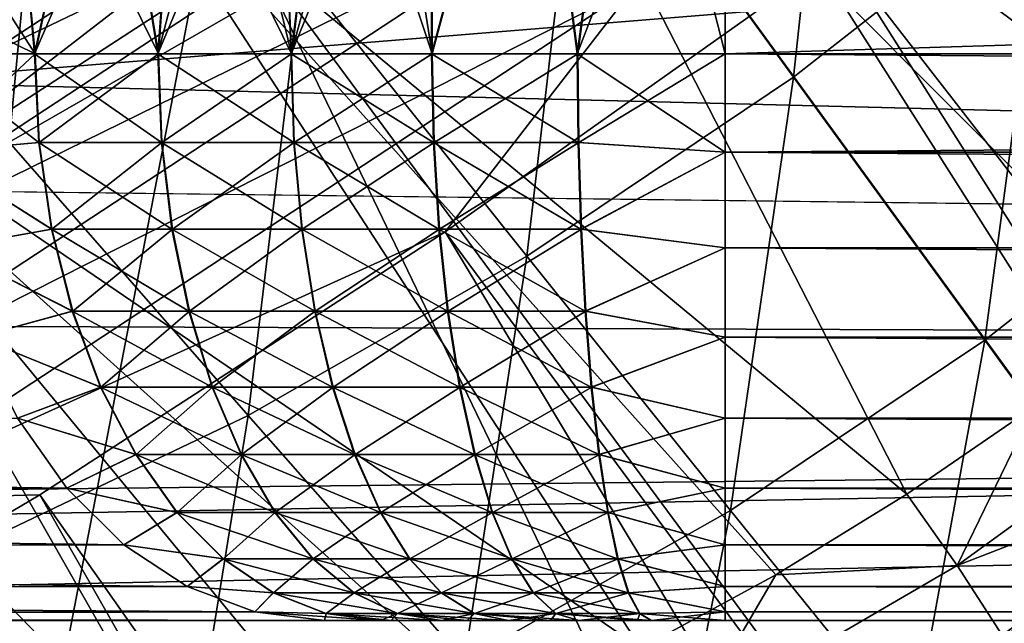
# Model space of a CAD drawing. Header units: metres. Extents: x -37.4 to 37.6, y -35 to 35.
# Tile 157 of 256: x 10.8 to 12.6, y -17.8 to -16.7. Entities that reach past the tile are written whole.
import ezdxf

# ---------------------------------------------------------------- set-up
doc = ezdxf.new("R2010")
doc.units = ezdxf.units.M
doc.layers.add('solid_506616_SW0001', color=7, linetype='CONTINUOUS')

msp = doc.modelspace()

# ---------------------------------------------------------------- linework, layer by layer
at = {"layer": 'solid_506616_SW0001'}
for points in [[(8.553903, -16.965553, -102.800003), (10.51238, -19.893211, -102.800003), (19.325901, -11.07969, -102.800003)], [(9.961311, -16.179316, -102.800003), (8.553903, -16.965553, -102.800003), (19.325901, -11.07969, -102.800003)], [(19.325901, -11.07969, -118.800003), (10.51238, -19.893211, -118.800003), (12.031205, -12.010327, -118.800003)], [(19.325901, -11.07969, -102.800003), (10.51238, -19.893211, -118.800003), (19.325901, -11.07969, -118.800003)], [(10.51238, -19.893211, -102.800003), (10.51238, -19.893211, -118.800003), (19.325901, -11.07969, -102.800003)], [(10.51238, -19.893211, -118.800003), (10.937576, -13.014157, -118.800003), (12.031205, -12.010327, -118.800003)], [(10.51238, -19.893211, -118.800003), (9.760653, -13.91864, -118.800003), (10.937576, -13.014157, -118.800003)], [(8.553782, -16.965578, -3.596469), (29.4821, -17.221636, -3.596469), (30.588604, -15.169502, -3.596469)], [(8.553782, -16.965578, -3.596469), (30.588604, -15.169502, -3.596469), (9.96154, -16.179197, -3.596469)], [(8.103583, -16.072653, -3.846846), (31.512634, -15.229818, -3.846846), (30.424456, -17.30179, -3.846846)], [(9.513146, -15.231068, 75.219627), (10.390263, -16.7493, 74.869194), (11.001422, -16.369532, 74.87413)], [(13.045765, -17.030909, 74.521782), (12.168803, -15.521377, 74.87413), (11.595398, -15.959611, 74.875786)], [(13.242858, -16.843996, 74.525284), (13.42928, -16.647953, 74.530174), (12.168803, -15.521377, 74.87413)], [(13.045765, -17.030909, 74.521782), (13.242858, -16.843996, 74.525284), (12.168803, -15.521377, 74.87413)], [(18.267248, -26.075701, 6.765283), (11.922707, -16.089487, 20.116411), (12.577419, -15.583037, 20.116411)], [(10.091246, -16.785997, 20.347891), (10.02592, -16.677334, 20.351955), (11.335377, -15.816503, 20.351955)], [(11.409234, -15.919558, 20.347891), (10.091246, -16.785997, 20.347891), (11.335377, -15.816503, 20.351955)], [(12.199092, -16.790779, 59.380222), (11.824801, -16.275591, 54.666927), (12.294148, -15.908852, 54.666889)], [(12.645244, -16.441154, 59.380173), (12.199092, -16.790779, 59.380222), (12.294148, -15.908852, 54.666889)], [(10.155128, -16.89226, 20.321066), (10.091246, -16.785997, 20.347891), (11.409234, -15.919558, 20.347891)], [(11.48146, -16.020334, 20.321066), (10.155128, -16.89226, 20.321066), (11.409234, -15.919558, 20.347891)], [(9.995262, -16.626337, 21.149786), (10.112959, -16.822115, 21.147696), (11.433784, -15.953812, 21.147696)], [(11.433784, -15.953812, 21.147696), (10.112959, -16.822115, 21.147696), (11.565127, -16.137079, 21.110979)], [(12.399137, -17.527081, 74.519691), (11.595398, -15.959611, 74.875786), (11.001422, -16.369532, 74.87413)], [(12.839419, -17.207037, 74.519707), (13.045765, -17.030909, 74.521782), (11.595398, -15.959611, 74.875786)], [(12.62343, -17.372768, 74.519012), (12.839419, -17.207037, 74.519707), (11.595398, -15.959611, 74.875786)], [(12.399137, -17.527081, 74.519691), (12.62343, -17.372768, 74.519012), (11.595398, -15.959611, 74.875786)], [(10.215476, -16.992645, 20.272356), (10.155128, -16.89226, 20.321066), (11.48146, -16.020334, 20.321066)], [(11.549691, -16.11554, 20.272356), (10.215476, -16.992645, 20.272356), (11.48146, -16.020334, 20.321066)], [(12.953735, -16.049282, 20.646507), (12.279434, -16.570885, 20.646507), (19.526844, -25.90073, 7.295379)], [(10.815389, -16.906019, 54.666767), (10.353731, -16.375547, 49.964584), (10.894744, -16.06048, 49.964687)], [(11.330995, -16.608622, 54.666889), (10.815389, -16.906019, 54.666767), (10.894744, -16.06048, 49.964687)], [(6.711617, -16.701876, -3.846846), (8.103583, -16.072653, -3.846846), (30.424456, -17.30179, -3.846846)], [(11.907725, -16.081701, -128.057297), (11.734165, -16.105715, -128.079849), (11.818413, -16.75, -128.066971)], [(11.734168, -16.105715, -144.520142), (11.907753, -16.081694, -144.542709), (11.817375, -16.75, -144.532883)], [(12.078427, -16.074125, -144.550003), (12.078427, -16.75, -144.550003), (11.817375, -16.75, -144.532883)], [(11.907753, -16.081694, -144.542709), (12.078427, -16.074125, -144.550003), (11.817375, -16.75, -144.532883)], [(11.907725, -16.081701, -128.057297), (11.818413, -16.75, -128.066971), (12.078427, -16.75, -128.050003)], [(11.907725, -16.081701, -128.057297), (12.078427, -16.75, -128.050003), (12.078427, -16.074125, -128.050003)], [(12.078427, -16.75, -144.550003), (33.625, -16.074125, -144.550003), (33.625, -16.75, -144.550003)], [(12.078427, -16.074125, -144.550003), (33.625, -16.074125, -144.550003), (12.078427, -16.75, -144.550003)], [(12.078427, -16.074125, -128.050003), (33.625, -16.75, -128.050003), (33.625, -16.074125, -128.050003)], [(12.078427, -16.75, -128.050003), (33.625, -16.75, -128.050003), (12.078427, -16.074125, -128.050003)], [(18.267248, -26.075701, 6.765283), (11.247624, -16.568449, 20.116411), (11.922707, -16.089487, 20.116411)], [(10.270321, -17.083876, 20.203356), (10.215476, -16.992645, 20.272356), (11.549691, -16.11554, 20.272356)], [(11.611699, -16.202061, 20.203356), (10.270321, -17.083876, 20.203356), (11.549691, -16.11554, 20.272356)], [(11.558956, -16.146313, -144.481354), (11.734168, -16.105715, -144.520142), (11.560536, -16.75, -144.481781)], [(11.734165, -16.105715, -128.079849), (11.559023, -16.146292, -128.118622), (11.561547, -16.75, -128.11795)], [(11.734168, -16.105715, -144.520142), (11.817375, -16.75, -144.532883), (11.560536, -16.75, -144.481781)], [(11.734165, -16.105715, -128.079849), (11.561547, -16.75, -128.11795), (11.818413, -16.75, -128.066971)], [(10.112959, -16.822115, 21.147696), (10.22913, -17.015356, 21.110979), (11.565127, -16.137079, 21.110979)], [(11.565127, -16.137079, 21.110979), (10.22913, -17.015356, 21.110979), (11.691707, -16.313698, 21.040487)], [(11.558956, -16.146313, -144.481354), (11.560536, -16.75, -144.481781), (11.312576, -16.75, -144.397552)], [(11.469922, -16.17367, -144.455185), (11.558956, -16.146313, -144.481354), (11.312576, -16.75, -144.397552)], [(11.559023, -16.146292, -128.118622), (11.470009, -16.173637, -128.144791), (11.561547, -16.75, -128.11795)], [(11.380553, -16.205519, -144.424286), (11.469922, -16.17367, -144.455185), (11.312576, -16.75, -144.397552)], [(11.470009, -16.173637, -128.144791), (11.380652, -16.205479, -128.175674), (11.561547, -16.75, -128.11795)], [(10.553325, -17.019102, 20.116411), (10.270321, -17.083876, 20.203356), (11.611699, -16.202061, 20.203356)], [(11.247624, -16.568449, 20.116411), (10.553325, -17.019102, 20.116411), (11.611699, -16.202061, 20.203356)], [(11.29058, -16.242361, -144.38829), (11.380553, -16.205519, -144.424286), (11.312576, -16.75, -144.397552)], [(11.380652, -16.205479, -128.175674), (11.290685, -16.242313, -128.21167), (11.313544, -16.75, -128.202042)], [(11.380652, -16.205479, -128.175674), (11.313544, -16.75, -128.202042), (11.561547, -16.75, -128.11795)], [(11.29058, -16.242361, -144.38829), (11.312576, -16.75, -144.397552), (11.077747, -16.75, -144.281662)], [(11.199766, -16.284714, -144.346649), (11.29058, -16.242361, -144.38829), (11.077747, -16.75, -144.281662)], [(11.290685, -16.242313, -128.21167), (11.19987, -16.284662, -128.253296), (11.313544, -16.75, -128.202042)], [(11.728732, -17.107037, 59.380173), (11.330995, -16.608622, 54.666889), (11.824801, -16.275591, 54.666927)], [(12.199092, -16.790779, 59.380222), (11.728732, -17.107037, 59.380173), (11.824801, -16.275591, 54.666927)], [(11.108754, -16.33239, -144.29921), (11.199766, -16.284714, -144.346649), (11.077747, -16.75, -144.281662)], [(11.19987, -16.284662, -128.253296), (11.10885, -16.332336, -128.300735), (11.313544, -16.75, -128.202042)], [(10.22913, -17.015356, 21.110979), (10.341087, -17.20159, 21.040487), (11.691707, -16.313698, 21.040487)], [(11.691707, -16.313698, 21.040487), (10.341087, -17.20159, 21.040487), (11.810594, -16.479584, 20.937851)], [(11.017886, -16.385429, -144.245651), (11.108754, -16.33239, -144.29921), (11.077747, -16.75, -144.281662)], [(11.10885, -16.332336, -128.300735), (11.01797, -16.385376, -128.354294), (11.078654, -16.75, -128.317825)], [(11.10885, -16.332336, -128.300735), (11.078654, -16.75, -128.317825), (11.313544, -16.75, -128.202042)], [(11.929401, -17.798777, 74.525238), (11.001422, -16.369532, 74.87413), (10.390263, -16.7493, 74.869194)], [(12.167936, -17.669004, 74.521751), (12.399137, -17.527081, 74.519691), (11.001422, -16.369532, 74.87413)], [(11.929401, -17.798777, 74.525238), (12.167936, -17.669004, 74.521751), (11.001422, -16.369532, 74.87413)], [(11.017886, -16.385429, -144.245651), (11.077747, -16.75, -144.281662), (10.860074, -16.75, -144.136063)], [(10.927415, -16.444004, -144.185593), (11.017886, -16.385429, -144.245651), (10.860074, -16.75, -144.136063)], [(11.01797, -16.385376, -128.354294), (10.927483, -16.443958, -128.414352), (11.078654, -16.75, -128.317825)], [(10.837883, -16.508118, -144.118774), (10.927415, -16.444004, -144.185593), (10.860074, -16.75, -144.136063)], [(10.927483, -16.443958, -128.414352), (10.837933, -16.508081, -128.481186), (10.860905, -16.75, -128.463287)], [(10.927483, -16.443958, -128.414352), (10.860905, -16.75, -128.463287), (11.078654, -16.75, -128.317825)], [(12.5364, -17.255032, 64.103546), (12.199092, -16.790779, 59.380222), (12.645244, -16.441154, 59.380173)], [(12.960915, -16.921391, 64.103493), (12.5364, -17.255032, 64.103546), (12.645244, -16.441154, 59.380173)], [(10.341087, -17.20159, 21.040487), (10.44624, -17.376503, 20.937851), (11.810594, -16.479584, 20.937851)], [(11.810594, -16.479584, 20.937851), (10.44624, -17.376503, 20.937851), (11.919036, -16.630896, 20.805447)], [(10.837883, -16.508118, -144.118774), (10.860074, -16.75, -144.136063), (10.664213, -16.75, -143.964218)], [(10.749941, -16.577724, -144.045029), (10.837883, -16.508118, -144.118774), (10.664213, -16.75, -143.964218)], [(10.837933, -16.508081, -128.481186), (10.749969, -16.577703, -128.554947), (10.860905, -16.75, -128.463287)], [(16.403801, -27.28644, 6.765283), (10.553325, -17.019102, 20.116411), (11.247624, -16.568449, 20.116411)], [(18.267248, -26.075701, 6.765283), (16.403801, -27.28644, 6.765283), (11.247624, -16.568449, 20.116411)], [(12.279434, -16.570885, 20.646507), (11.584153, -17.064177, 20.646507), (18.611027, -26.566429, 7.295379)], [(11.919036, -16.630896, 20.805447), (11.584153, -17.064177, 20.646507), (12.279434, -16.570885, 20.646507)], [(12.279434, -16.570885, 20.646507), (18.611027, -26.566429, 7.295379), (19.526844, -25.90073, 7.295379)], [(10.749969, -16.577703, -128.554947), (10.664218, -16.652822, -128.635788), (10.860905, -16.75, -128.463287)], [(11.236897, -17.387957, 59.380035), (10.815389, -16.906019, 54.666767), (11.330995, -16.608622, 54.666889)], [(11.728732, -17.107037, 59.380173), (11.236897, -17.387957, 59.380035), (11.330995, -16.608622, 54.666889)], [(10.44624, -17.376503, 20.937851), (10.542155, -17.536051, 20.805447), (11.919036, -16.630896, 20.805447)], [(11.919036, -16.630896, 20.805447), (10.542155, -17.536051, 20.805447), (11.584153, -17.064177, 20.646507)], [(10.860905, -16.75, -128.463287), (10.664218, -16.652822, -128.635788), (10.664213, -16.75, -128.635788)], [(5.271108, -17.210894, -3.846846), (6.711617, -16.701876, -3.846846), (30.424456, -17.30179, -3.846846)], [(10.93393, -18.183456, 74.55336), (10.390263, -16.7493, 74.869194), (9.765454, -17.097275, 74.861023)], [(11.685399, -17.915604, 74.530113), (11.929401, -17.798777, 74.525238), (10.390263, -16.7493, 74.869194)], [(11.438193, -18.018602, 74.536385), (11.685399, -17.915604, 74.530113), (10.390263, -16.7493, 74.869194)], [(10.93393, -18.183456, 74.55336), (11.438193, -18.018602, 74.536385), (10.390263, -16.7493, 74.869194)], [(10.674956, -16.923649, -128.64653), (10.860905, -16.75, -128.463287), (10.664213, -16.75, -128.635788)], [(10.867574, -16.906435, -144.126312), (10.664213, -16.75, -143.964218), (10.860074, -16.75, -144.136063)], [(10.674956, -16.923649, -143.953476), (10.664213, -16.75, -143.964218), (10.867574, -16.906435, -144.126312)], [(10.674956, -16.923649, -128.64653), (10.868399, -16.906435, -128.473068), (10.860905, -16.75, -128.463287)], [(11.083907, -16.906435, -144.270996), (10.860074, -16.75, -144.136063), (11.077747, -16.75, -144.281662)], [(10.867574, -16.906435, -144.126312), (10.860074, -16.75, -144.136063), (11.083907, -16.906435, -144.270996)], [(10.868399, -16.906435, -128.473068), (11.078654, -16.75, -128.317825), (10.860905, -16.75, -128.463287)], [(11.084808, -16.906435, -128.328476), (11.078654, -16.75, -128.317825), (10.868399, -16.906435, -128.473068)], [(11.317291, -16.906435, -144.386185), (11.077747, -16.75, -144.281662), (11.312576, -16.75, -144.397552)], [(11.083907, -16.906435, -144.270996), (11.077747, -16.75, -144.281662), (11.317291, -16.906435, -144.386185)], [(11.084808, -16.906435, -128.328476), (11.313544, -16.75, -128.202042), (11.078654, -16.75, -128.317825)], [(11.318253, -16.906435, -128.213409), (11.313544, -16.75, -128.202042), (11.084808, -16.906435, -128.328476)], [(11.563725, -16.906435, -144.469894), (11.312576, -16.75, -144.397552), (11.560536, -16.75, -144.481781)], [(11.317291, -16.906435, -144.386185), (11.312576, -16.75, -144.397552), (11.563725, -16.906435, -144.469894)], [(11.318253, -16.906435, -128.213409), (11.561547, -16.75, -128.11795), (11.313544, -16.75, -128.202042)], [(11.56473, -16.906435, -128.129837), (11.561547, -16.75, -128.11795), (11.318253, -16.906435, -128.213409)], [(11.818982, -16.906435, -144.520691), (11.560536, -16.75, -144.481781), (11.817375, -16.75, -144.532883)], [(11.563725, -16.906435, -144.469894), (11.560536, -16.75, -144.481781), (11.818982, -16.906435, -144.520691)], [(11.56473, -16.906435, -128.129837), (11.818413, -16.75, -128.066971), (11.561547, -16.75, -128.11795)], [(11.820014, -16.906435, -128.079178), (11.818413, -16.75, -128.066971), (11.56473, -16.906435, -128.129837)], [(12.078427, -16.923649, -144.534805), (11.817375, -16.75, -144.532883), (12.078427, -16.75, -144.550003)], [(11.818982, -16.906435, -144.520691), (11.817375, -16.75, -144.532883), (12.078427, -16.923649, -144.534805)], [(11.820014, -16.906435, -128.079178), (12.078427, -16.75, -128.050003), (11.818413, -16.75, -128.066971)], [(11.820014, -16.906435, -128.079178), (12.078427, -16.923649, -128.065186), (12.078427, -16.75, -128.050003)], [(33.625, -16.922445, -144.535019), (12.078427, -16.75, -144.550003), (33.625, -16.75, -144.550003)], [(12.078427, -16.923649, -128.065186), (33.625, -16.75, -128.050003), (12.078427, -16.75, -128.050003)], [(12.078427, -16.923649, -128.065186), (33.625, -16.922445, -128.064987), (33.625, -16.75, -128.050003)], [(33.625, -16.922445, -144.535019), (12.078427, -16.923649, -144.534805), (12.078427, -16.75, -144.550003)], [(12.087931, -17.555651, 64.103493), (11.728732, -17.107037, 59.380173), (12.199092, -16.790779, 59.380222)], [(12.5364, -17.255032, 64.103546), (12.087931, -17.555651, 64.103493), (12.199092, -16.790779, 59.380222)], [(10.674956, -16.923649, -143.953476), (10.867574, -16.906435, -144.126312), (10.889889, -17.059017, -144.09726)], [(10.674956, -16.923649, -128.64653), (10.890699, -17.059017, -128.502121), (10.868399, -16.906435, -128.473068)], [(11.236897, -17.387957, 59.380035), (10.726317, -17.631575, 59.379803), (10.815389, -16.906019, 54.666767)], [(10.867574, -16.906435, -144.126312), (11.083907, -16.906435, -144.270996), (11.102236, -17.059017, -144.239288)], [(10.889889, -17.059017, -144.09726), (10.867574, -16.906435, -144.126312), (11.102236, -17.059017, -144.239288)], [(11.084808, -16.906435, -128.328476), (10.868399, -16.906435, -128.473068), (10.890699, -17.059017, -128.502121)], [(11.10312, -17.059017, -128.360214), (11.084808, -16.906435, -128.328476), (10.890699, -17.059017, -128.502121)], [(11.083907, -16.906435, -144.270996), (11.317291, -16.906435, -144.386185), (11.331318, -17.059017, -144.352341)], [(11.102236, -17.059017, -144.239288), (11.083907, -16.906435, -144.270996), (11.331318, -17.059017, -144.352341)], [(11.318253, -16.906435, -128.213409), (11.084808, -16.906435, -128.328476), (11.10312, -17.059017, -128.360214)], [(11.332262, -17.059017, -128.247269), (11.318253, -16.906435, -128.213409), (11.10312, -17.059017, -128.360214)], [(11.317291, -16.906435, -144.386185), (11.563725, -16.906435, -144.469894), (11.57321, -17.059017, -144.434509)], [(11.331318, -17.059017, -144.352341), (11.317291, -16.906435, -144.386185), (11.57321, -17.059017, -144.434509)], [(11.56473, -16.906435, -128.129837), (11.318253, -16.906435, -128.213409), (11.332262, -17.059017, -128.247269)], [(11.574197, -17.059017, -128.165222), (11.56473, -16.906435, -128.129837), (11.332262, -17.059017, -128.247269)], [(11.563725, -16.906435, -144.469894), (11.818982, -16.906435, -144.520691), (11.823763, -17.059017, -144.48436)], [(11.57321, -17.059017, -144.434509), (11.563725, -16.906435, -144.469894), (11.823763, -17.059017, -144.48436)], [(11.820014, -16.906435, -128.079178), (11.56473, -16.906435, -128.129837), (11.574197, -17.059017, -128.165222)], [(11.824776, -17.059017, -128.115509), (11.820014, -16.906435, -128.079178), (11.574197, -17.059017, -128.165222)], [(11.823763, -17.059017, -144.48436), (11.818982, -16.906435, -144.520691), (12.078427, -16.923649, -144.534805)], [(11.824776, -17.059017, -128.115509), (12.078427, -16.923649, -128.065186), (11.820014, -16.906435, -128.079178)], [(10.706858, -17.09202, -143.92157), (10.674956, -16.923649, -143.953476), (10.889889, -17.059017, -144.09726)], [(10.674956, -16.923649, -128.64653), (10.706858, -17.09202, -128.678436), (10.890699, -17.059017, -128.502121)], [(11.823763, -17.059017, -144.48436), (12.078427, -16.923649, -144.534805), (12.078427, -17.09202, -144.489685)], [(11.824776, -17.059017, -128.115509), (12.078427, -17.09202, -128.110306), (12.078427, -16.923649, -128.065186)], [(33.625, -16.922445, -144.535019), (33.625, -17.091036, -144.490051), (12.078427, -16.923649, -144.534805)], [(12.078427, -16.923649, -128.065186), (33.625, -17.091036, -128.109955), (33.625, -16.922445, -128.064987)], [(33.625, -17.091036, -144.490051), (12.078427, -17.09202, -144.489685), (12.078427, -16.923649, -144.534805)], [(12.078427, -16.923649, -128.065186), (12.078427, -17.09202, -128.110306), (33.625, -17.091036, -128.109955)], [(12.960915, -16.921391, 64.103493), (12.836042, -17.667446, 68.835899), (12.5364, -17.255032, 64.103546)], [(7.084486, -17.629759, -3.596469), (29.4821, -17.221636, -3.596469), (8.553782, -16.965578, -3.596469)], [(16.403801, -27.28644, 6.765283), (9.840996, -17.44068, 20.116411), (10.553325, -17.019102, 20.116411)], [(10.542155, -17.536051, 20.805447), (10.869081, -17.528315, 20.646507), (11.584153, -17.064177, 20.646507)], [(10.706858, -17.09202, -143.92157), (10.889889, -17.059017, -144.09726), (10.92647, -17.203991, -144.049637)], [(10.706858, -17.09202, -128.678436), (10.927256, -17.203991, -128.549759), (10.890699, -17.059017, -128.502121)], [(11.584153, -17.064177, 20.646507), (10.869081, -17.528315, 20.646507), (17.672535, -27.199762, 7.295379)], [(10.889889, -17.059017, -144.09726), (11.102236, -17.059017, -144.239288), (11.132281, -17.203991, -144.187286)], [(10.92647, -17.203991, -144.049637), (10.889889, -17.059017, -144.09726), (11.132281, -17.203991, -144.187286)], [(11.10312, -17.059017, -128.360214), (10.890699, -17.059017, -128.502121), (10.927256, -17.203991, -128.549759)], [(11.133139, -17.203991, -128.412216), (11.10312, -17.059017, -128.360214), (10.927256, -17.203991, -128.549759)], [(11.102236, -17.059017, -144.239288), (11.331318, -17.059017, -144.352341), (11.354313, -17.203991, -144.296875)], [(11.132281, -17.203991, -144.187286), (11.102236, -17.059017, -144.239288), (11.354313, -17.203991, -144.296875)], [(11.332262, -17.059017, -128.247269), (11.10312, -17.059017, -128.360214), (11.133139, -17.203991, -128.412216)], [(11.355227, -17.203991, -128.30275), (11.332262, -17.059017, -128.247269), (11.133139, -17.203991, -128.412216)], [(11.331318, -17.059017, -144.352341), (11.57321, -17.059017, -144.434509), (11.588759, -17.203991, -144.376511)], [(11.354313, -17.203991, -144.296875), (11.331318, -17.059017, -144.352341), (11.588759, -17.203991, -144.376511)], [(11.574197, -17.059017, -128.165222), (11.332262, -17.059017, -128.247269), (11.355227, -17.203991, -128.30275)], [(11.589716, -17.203991, -128.223236), (11.574197, -17.059017, -128.165222), (11.355227, -17.203991, -128.30275)], [(11.57321, -17.059017, -144.434509), (11.823763, -17.059017, -144.48436), (11.831601, -17.203991, -144.424835)], [(11.588759, -17.203991, -144.376511), (11.57321, -17.059017, -144.434509), (11.831601, -17.203991, -144.424835)], [(11.824776, -17.059017, -128.115509), (11.574197, -17.059017, -128.165222), (11.589716, -17.203991, -128.223236)], [(11.584153, -17.064177, 20.646507), (17.672535, -27.199762, 7.295379), (18.611027, -26.566429, 7.295379)], [(11.832582, -17.203991, -128.175049), (11.824776, -17.059017, -128.115509), (11.589716, -17.203991, -128.223236)], [(11.831601, -17.203991, -144.424835), (11.823763, -17.059017, -144.48436), (12.078427, -17.09202, -144.489685)], [(11.832582, -17.203991, -128.175049), (12.078427, -17.09202, -128.110306), (11.824776, -17.059017, -128.115509)], [(10.758948, -17.25, -143.869476), (10.706858, -17.09202, -143.92157), (10.92647, -17.203991, -144.049637)], [(10.706858, -17.09202, -128.678436), (10.758948, -17.25, -128.730515), (10.927256, -17.203991, -128.549759)], [(11.831601, -17.203991, -144.424835), (12.078427, -17.09202, -144.489685), (12.078427, -17.25, -144.416031)], [(11.832582, -17.203991, -128.175049), (12.078427, -17.25, -128.183975), (12.078427, -17.09202, -128.110306)], [(33.625, -17.091036, -144.490051), (33.625, -17.249245, -144.416458), (12.078427, -17.09202, -144.489685)], [(12.078427, -17.09202, -128.110306), (33.625, -17.249245, -128.183533), (33.625, -17.091036, -128.109955)], [(33.625, -17.249245, -144.416458), (12.078427, -17.25, -144.416031), (12.078427, -17.09202, -144.489685)], [(12.078427, -17.09202, -128.110306), (12.078427, -17.25, -128.183975), (33.625, -17.249245, -128.183533)], [(10.431968, -18.291342, 74.575951), (10.93393, -18.183456, 74.55336), (9.765454, -17.097275, 74.861023)], [(11.618245, -17.821272, 64.103333), (11.236897, -17.387957, 59.380035), (11.728732, -17.107037, 59.380173)], [(12.087931, -17.555651, 64.103493), (11.618245, -17.821272, 64.103333), (11.728732, -17.107037, 59.380173)], [(3.792143, -17.596012, -3.846846), (5.271108, -17.210894, -3.846846), (30.424456, -17.30179, -3.846846)], [(10.758948, -17.25, -143.869476), (10.92647, -17.203991, -144.049637), (10.976416, -17.337786, -143.984619)], [(10.758948, -17.25, -128.730515), (10.977167, -17.337786, -128.614807), (10.927256, -17.203991, -128.549759)], [(10.92647, -17.203991, -144.049637), (11.132281, -17.203991, -144.187286), (11.173304, -17.337786, -144.116302)], [(10.976416, -17.337786, -143.984619), (10.92647, -17.203991, -144.049637), (11.173304, -17.337786, -144.116302)], [(11.133139, -17.203991, -128.412216), (10.927256, -17.203991, -128.549759), (10.977167, -17.337786, -128.614807)], [(11.174124, -17.337786, -128.483231), (11.133139, -17.203991, -128.412216), (10.977167, -17.337786, -128.614807)], [(11.132281, -17.203991, -144.187286), (11.354313, -17.203991, -144.296875), (11.385709, -17.337786, -144.22113)], [(11.173304, -17.337786, -144.116302), (11.132281, -17.203991, -144.187286), (11.385709, -17.337786, -144.22113)], [(11.355227, -17.203991, -128.30275), (11.133139, -17.203991, -128.412216), (11.174124, -17.337786, -128.483231)], [(11.386584, -17.337786, -128.37851), (11.355227, -17.203991, -128.30275), (11.174124, -17.337786, -128.483231)], [(11.354313, -17.203991, -144.296875), (11.588759, -17.203991, -144.376511), (11.60999, -17.337786, -144.297318)], [(11.385709, -17.337786, -144.22113), (11.354313, -17.203991, -144.296875), (11.60999, -17.337786, -144.297318)], [(11.589716, -17.203991, -128.223236), (11.355227, -17.203991, -128.30275), (11.386584, -17.337786, -128.37851)], [(11.610906, -17.337786, -128.302444), (11.589716, -17.203991, -128.223236), (11.386584, -17.337786, -128.37851)], [(11.588759, -17.203991, -144.376511), (11.831601, -17.203991, -144.424835), (11.842303, -17.337786, -144.343536)], [(11.60999, -17.337786, -144.297318), (11.588759, -17.203991, -144.376511), (11.842303, -17.337786, -144.343536)], [(11.832582, -17.203991, -128.175049), (11.589716, -17.203991, -128.223236), (11.610906, -17.337786, -128.302444)], [(11.843242, -17.337786, -128.256332), (11.832582, -17.203991, -128.175049), (11.610906, -17.337786, -128.302444)], [(11.842303, -17.337786, -144.343536), (11.831601, -17.203991, -144.424835), (12.078427, -17.25, -144.416031)], [(11.843242, -17.337786, -128.256332), (12.078427, -17.25, -128.183975), (11.832582, -17.203991, -128.175049)], [(0.806215, -18.982838, -3.596469), (28.237759, -19.193941, -3.596469), (29.4821, -17.221636, -3.596469)], [(0.806215, -18.982838, -3.596469), (29.4821, -17.221636, -3.596469), (2.412988, -18.846128, -3.596469)], [(2.412988, -18.846128, -3.596469), (29.4821, -17.221636, -3.596469), (4.002818, -18.573568, -3.596469)], [(4.002818, -18.573568, -3.596469), (29.4821, -17.221636, -3.596469), (5.563947, -18.167055, -3.596469)], [(5.563947, -18.167055, -3.596469), (29.4821, -17.221636, -3.596469), (7.084486, -17.629759, -3.596469)], [(33.625, -17.249245, -144.416458), (33.625, -17.392252, -144.316498), (12.078427, -17.25, -144.416031)], [(12.078427, -17.25, -128.183975), (33.625, -17.392252, -128.283508), (33.625, -17.249245, -128.183533)], [(10.829645, -17.392788, -143.798782), (10.758948, -17.25, -143.869476), (10.976416, -17.337786, -143.984619)], [(10.758948, -17.25, -128.730515), (10.829645, -17.392788, -128.801224), (10.977167, -17.337786, -128.614807)], [(11.842303, -17.337786, -144.343536), (12.078427, -17.25, -144.416031), (12.078427, -17.392788, -144.31604)], [(11.843242, -17.337786, -128.256332), (12.078427, -17.392788, -128.283951), (12.078427, -17.25, -128.183975)], [(33.625, -17.392252, -144.316498), (12.078427, -17.392788, -144.31604), (12.078427, -17.25, -144.416031)], [(12.078427, -17.25, -128.183975), (12.078427, -17.392788, -128.283951), (33.625, -17.392252, -128.283508)], [(12.5364, -17.255032, 64.103546), (12.408734, -17.952984, 68.835838), (12.087931, -17.555651, 64.103493)], [(12.5364, -17.255032, 64.103546), (12.836042, -17.667446, 68.835899), (12.408734, -17.952984, 68.835838)], [(2.285989, -17.854227, -3.846846), (30.424456, -17.30179, -3.846846), (29.200788, -19.295233, -3.846846)], [(2.285989, -17.854227, -3.846846), (3.792143, -17.596012, -3.846846), (30.424456, -17.30179, -3.846846)], [(12.928865, -17.332827, 74.474983), (12.62343, -17.372768, 74.519012), (12.488038, -17.653032, 74.474991)], [(12.928865, -17.332827, 74.474983), (12.488038, -17.653032, 74.474991), (13.020946, -17.44619, 74.405602)], [(10.829645, -17.392788, -143.798782), (10.976416, -17.337786, -143.984619), (11.038497, -17.457108, -143.903793)], [(10.829645, -17.392788, -128.801224), (11.039207, -17.457108, -128.695663), (10.977167, -17.337786, -128.614807)], [(10.976416, -17.337786, -143.984619), (11.173304, -17.337786, -144.116302), (11.224294, -17.457108, -144.028061)], [(11.038497, -17.457108, -143.903793), (10.976416, -17.337786, -143.984619), (11.224294, -17.457108, -144.028061)], [(11.174124, -17.337786, -128.483231), (10.977167, -17.337786, -128.614807), (11.039207, -17.457108, -128.695663)], [(11.225067, -17.457108, -128.571487), (11.174124, -17.337786, -128.483231), (11.039207, -17.457108, -128.695663)], [(11.173304, -17.337786, -144.116302), (11.385709, -17.337786, -144.22113), (11.424733, -17.457108, -144.126984)], [(11.224294, -17.457108, -144.028061), (11.173304, -17.337786, -144.116302), (11.424733, -17.457108, -144.126984)], [(11.386584, -17.337786, -128.37851), (11.174124, -17.337786, -128.483231), (11.225067, -17.457108, -128.571487)], [(11.425558, -17.457108, -128.472672), (11.386584, -17.337786, -128.37851), (11.225067, -17.457108, -128.571487)], [(11.385709, -17.337786, -144.22113), (11.60999, -17.337786, -144.297318), (11.636379, -17.457108, -144.198883)], [(11.424733, -17.457108, -144.126984), (11.385709, -17.337786, -144.22113), (11.636379, -17.457108, -144.198883)], [(11.610906, -17.337786, -128.302444), (11.386584, -17.337786, -128.37851), (11.425558, -17.457108, -128.472672)], [(11.637243, -17.457108, -128.400894), (11.610906, -17.337786, -128.302444), (11.425558, -17.457108, -128.472672)], [(11.60999, -17.337786, -144.297318), (11.842303, -17.337786, -144.343536), (11.855605, -17.457108, -144.242508)], [(11.636379, -17.457108, -144.198883), (11.60999, -17.337786, -144.297318), (11.855605, -17.457108, -144.242508)], [(11.843242, -17.337786, -128.256332), (11.610906, -17.337786, -128.302444), (11.637243, -17.457108, -128.400894)], [(11.856491, -17.457108, -128.357376), (11.843242, -17.337786, -128.256332), (11.637243, -17.457108, -128.400894)], [(11.855605, -17.457108, -144.242508), (11.842303, -17.337786, -144.343536), (12.078427, -17.392788, -144.31604)], [(11.856491, -17.457108, -128.357376), (12.078427, -17.392788, -128.283951), (11.843242, -17.337786, -128.256332)], [(11.130077, -18.049931, 64.103073), (10.726317, -17.631575, 59.379803), (11.236897, -17.387957, 59.380035)], [(11.618245, -17.821272, 64.103333), (11.130077, -18.049931, 64.103073), (11.236897, -17.387957, 59.380035)], [(12.488038, -17.653032, 74.474991), (12.62343, -17.372768, 74.519012), (12.399137, -17.527081, 74.519691)], [(5.847786, -17.461697, -133.872955), (10.9168, -17.516045, -128.888367), (10.829645, -17.392788, -128.801224)], [(5.980546, -17.450481, -138.87561), (10.829645, -17.392788, -143.798782), (10.9168, -17.516045, -143.711624)], [(10.9168, -17.516045, -143.711624), (10.829645, -17.392788, -143.798782), (11.038497, -17.457108, -143.903793)], [(10.829645, -17.392788, -128.801224), (10.9168, -17.516045, -128.888367), (11.039207, -17.457108, -128.695663)], [(11.855605, -17.457108, -144.242508), (12.078427, -17.392788, -144.31604), (12.078427, -17.516045, -144.192795)], [(11.856491, -17.457108, -128.357376), (12.078427, -17.516045, -128.407211), (12.078427, -17.392788, -128.283951)], [(33.625, -17.392252, -144.316498), (33.625, -17.515707, -144.193192), (12.078427, -17.392788, -144.31604)], [(12.078427, -17.392788, -128.283951), (33.625, -17.515707, -128.406815), (33.625, -17.392252, -128.283508)], [(33.625, -17.515707, -144.193192), (12.078427, -17.516045, -144.192795), (12.078427, -17.392788, -144.31604)], [(12.078427, -17.392788, -128.283951), (12.078427, -17.516045, -128.407211), (33.625, -17.515707, -128.406815)], [(14.460437, -28.364244, 6.765283), (9.111854, -17.83246, 20.116411), (9.840996, -17.44068, 20.116411)], [(16.403801, -27.28644, 6.765283), (14.460437, -28.364244, 6.765283), (9.840996, -17.44068, 20.116411)], [(5.851322, -17.46137, -138.731049), (5.980546, -17.450481, -138.87561), (10.9168, -17.516045, -143.711624)], [(10.9168, -17.516045, -143.711624), (11.038497, -17.457108, -143.903793), (11.111185, -17.559017, -143.809174)], [(10.9168, -17.516045, -128.888367), (11.111845, -17.559017, -128.790329), (11.039207, -17.457108, -128.695663)], [(11.038497, -17.457108, -143.903793), (11.224294, -17.457108, -144.028061), (11.283995, -17.559017, -143.924744)], [(11.111185, -17.559017, -143.809174), (11.038497, -17.457108, -143.903793), (11.283995, -17.559017, -143.924744)], [(11.225067, -17.457108, -128.571487), (11.039207, -17.457108, -128.695663), (11.111845, -17.559017, -128.790329)], [(11.284715, -17.559017, -128.674835), (11.225067, -17.457108, -128.571487), (11.111845, -17.559017, -128.790329)], [(11.224294, -17.457108, -144.028061), (11.424733, -17.457108, -144.126984), (11.470424, -17.559017, -144.016769)], [(11.283995, -17.559017, -143.924744), (11.224294, -17.457108, -144.028061), (11.470424, -17.559017, -144.016769)], [(11.425558, -17.457108, -128.472672), (11.225067, -17.457108, -128.571487), (11.284715, -17.559017, -128.674835)], [(11.471192, -17.559017, -128.582916), (11.425558, -17.457108, -128.472672), (11.284715, -17.559017, -128.674835)], [(11.424733, -17.457108, -144.126984), (11.636379, -17.457108, -144.198883), (11.667277, -17.559017, -144.083633)], [(11.470424, -17.559017, -144.016769), (11.424733, -17.457108, -144.126984), (11.667277, -17.559017, -144.083633)], [(11.637243, -17.457108, -128.400894), (11.425558, -17.457108, -128.472672), (11.471192, -17.559017, -128.582916)], [(11.66808, -17.559017, -128.516159), (11.637243, -17.457108, -128.400894), (11.471192, -17.559017, -128.582916)], [(11.636379, -17.457108, -144.198883), (11.855605, -17.457108, -144.242508), (11.87118, -17.559017, -144.124207)], [(11.667277, -17.559017, -144.083633), (11.636379, -17.457108, -144.198883), (11.87118, -17.559017, -144.124207)], [(11.856491, -17.457108, -128.357376), (11.637243, -17.457108, -128.400894), (11.66808, -17.559017, -128.516159)], [(11.872004, -17.559017, -128.475693), (11.856491, -17.457108, -128.357376), (11.66808, -17.559017, -128.516159)], [(11.87118, -17.559017, -144.124207), (11.855605, -17.457108, -144.242508), (12.078427, -17.516045, -144.192795)], [(11.872004, -17.559017, -128.475693), (12.078427, -17.516045, -128.407211), (11.856491, -17.457108, -128.357376)], [(12.488038, -17.653032, 74.474991), (12.567365, -17.775658, 74.405609), (13.020946, -17.44619, 74.405602)], [(13.020946, -17.44619, 74.405602), (12.567365, -17.775658, 74.405609), (13.104884, -17.549305, 74.313599)], [(5.851322, -17.46137, -138.731049), (10.9168, -17.516045, -143.711624), (4.68363, -17.5354, -137.444794)], [(5.847786, -17.461697, -133.872955), (4.68363, -17.5354, -135.155197), (10.9168, -17.516045, -128.888367)], [(4.68363, -17.5354, -137.444794), (10.9168, -17.516045, -143.711624), (11.017767, -17.616026, -143.610657)], [(10.9168, -17.516045, -128.888367), (4.68363, -17.5354, -135.155197), (11.017767, -17.616026, -128.989334)], [(11.017767, -17.616026, -143.610657), (10.9168, -17.516045, -143.711624), (11.111185, -17.559017, -143.809174)], [(10.9168, -17.516045, -128.888367), (11.017767, -17.616026, -128.989334), (11.111845, -17.559017, -128.790329)], [(11.87118, -17.559017, -144.124207), (12.078427, -17.516045, -144.192795), (12.078427, -17.616026, -144.050003)], [(11.872004, -17.559017, -128.475693), (12.078427, -17.616026, -128.550003), (12.078427, -17.516045, -128.407211)], [(33.625, -17.515707, -144.193192), (33.625, -17.61585, -144.050308), (12.078427, -17.516045, -144.192795)], [(12.078427, -17.516045, -128.407211), (33.625, -17.61585, -128.549698), (33.625, -17.515707, -128.406815)], [(33.625, -17.61585, -144.050308), (12.078427, -17.616026, -144.050003), (12.078427, -17.516045, -144.192795)], [(12.078427, -17.516045, -128.407211), (12.078427, -17.616026, -128.550003), (33.625, -17.61585, -128.549698)], [(12.488038, -17.653032, 74.474991), (12.399137, -17.527081, 74.519691), (12.167936, -17.669004, 74.521751)], [(4.781743, -17.62714, -137.34668), (4.68363, -17.5354, -137.444794), (11.017767, -17.616026, -143.610657)], [(11.017767, -17.616026, -128.989334), (4.68363, -17.5354, -135.155197), (4.781743, -17.62714, -135.253311)], [(10.869081, -17.528315, 20.646507), (10.135439, -17.962505, 20.646507), (16.712511, -27.799955, 7.295379)], [(10.542155, -17.536051, 20.805447), (10.135439, -17.962505, 20.646507), (10.869081, -17.528315, 20.646507)], [(10.869081, -17.528315, 20.646507), (16.712511, -27.799955, 7.295379), (17.672535, -27.199762, 7.295379)], [(11.017767, -17.616026, -143.610657), (11.111185, -17.559017, -143.809174), (11.19269, -17.641006, -143.703064)], [(11.017767, -17.616026, -128.989334), (11.193294, -17.641006, -128.896469), (11.111845, -17.559017, -128.790329)], [(11.111185, -17.559017, -143.809174), (11.283995, -17.559017, -143.924744), (11.350938, -17.641006, -143.808914)], [(11.19269, -17.641006, -143.703064), (11.111185, -17.559017, -143.809174), (11.350938, -17.641006, -143.808914)], [(11.284715, -17.559017, -128.674835), (11.111845, -17.559017, -128.790329), (11.193294, -17.641006, -128.896469)], [(11.351597, -17.641006, -128.79071), (11.284715, -17.559017, -128.674835), (11.193294, -17.641006, -128.896469)], [(11.283995, -17.559017, -143.924744), (11.470424, -17.559017, -144.016769), (11.521657, -17.641006, -143.893173)], [(11.350938, -17.641006, -143.808914), (11.283995, -17.559017, -143.924744), (11.521657, -17.641006, -143.893173)], [(11.471192, -17.559017, -128.582916), (11.284715, -17.559017, -128.674835), (11.351597, -17.641006, -128.79071)], [(11.522361, -17.641006, -128.706543), (11.471192, -17.559017, -128.582916), (11.351597, -17.641006, -128.79071)], [(11.470424, -17.559017, -144.016769), (11.667277, -17.559017, -144.083633), (11.701922, -17.641006, -143.954391)], [(11.521657, -17.641006, -143.893173), (11.470424, -17.559017, -144.016769), (11.701922, -17.641006, -143.954391)], [(11.66808, -17.559017, -128.516159), (11.471192, -17.559017, -128.582916), (11.522361, -17.641006, -128.706543)], [(11.702659, -17.641006, -128.645401), (11.66808, -17.559017, -128.516159), (11.522361, -17.641006, -128.706543)], [(12.087931, -17.555651, 64.103493), (11.960367, -18.203997, 68.835663), (11.618245, -17.821272, 64.103333)], [(11.667277, -17.559017, -144.083633), (11.87118, -17.559017, -144.124207), (11.888643, -17.641006, -143.991547)], [(11.701922, -17.641006, -143.954391), (11.667277, -17.559017, -144.083633), (11.888643, -17.641006, -143.991547)], [(11.872004, -17.559017, -128.475693), (11.66808, -17.559017, -128.516159), (11.702659, -17.641006, -128.645401)], [(11.889399, -17.641006, -128.608353), (11.872004, -17.559017, -128.475693), (11.702659, -17.641006, -128.645401)], [(11.888643, -17.641006, -143.991547), (11.87118, -17.559017, -144.124207), (12.078427, -17.616026, -144.050003)], [(11.889399, -17.641006, -128.608353), (12.078427, -17.616026, -128.550003), (11.872004, -17.559017, -128.475693)], [(12.087931, -17.555651, 64.103493), (12.408734, -17.952984, 68.835838), (11.960367, -18.203997, 68.835663)], [(12.567365, -17.775658, 74.405609), (12.639453, -17.887379, 74.313606), (13.104884, -17.549305, 74.313599)], [(4.781743, -17.62714, -137.34668), (11.017767, -17.616026, -143.610657), (11.129476, -17.689693, -143.498947)], [(11.017767, -17.616026, -128.989334), (4.781743, -17.62714, -135.253311), (11.129476, -17.689693, -129.101044)], [(4.889585, -17.694775, -137.238846), (4.781743, -17.62714, -137.34668), (11.129476, -17.689693, -143.498947)], [(11.129476, -17.689693, -129.101044), (4.781743, -17.62714, -135.253311), (4.889585, -17.694775, -135.36116)], [(11.130077, -18.049931, 64.103073), (10.626233, -18.239611, 64.102707), (10.726317, -17.631575, 59.379803)], [(11.129476, -17.689693, -143.498947), (11.017767, -17.616026, -143.610657), (11.19269, -17.641006, -143.703064)], [(11.017767, -17.616026, -128.989334), (11.129476, -17.689693, -129.101044), (11.193294, -17.641006, -128.896469)], [(11.888643, -17.641006, -143.991547), (12.078427, -17.616026, -144.050003), (12.078427, -17.689693, -143.892014)], [(11.889399, -17.641006, -128.608353), (12.078427, -17.689693, -128.707977), (12.078427, -17.616026, -128.550003)], [(33.625, -17.61585, -144.050308), (33.625, -17.689632, -143.892181), (12.078427, -17.616026, -144.050003)], [(12.078427, -17.616026, -128.550003), (33.625, -17.689632, -128.707809), (33.625, -17.61585, -128.549698)], [(33.625, -17.689632, -143.892181), (12.078427, -17.689693, -143.892014), (12.078427, -17.616026, -144.050003)], [(12.078427, -17.616026, -128.550003), (12.078427, -17.689693, -128.707977), (33.625, -17.689632, -128.707809)], [(11.129476, -17.689693, -143.498947), (11.19269, -17.641006, -143.703064), (11.281004, -17.701057, -143.588089)], [(11.129476, -17.689693, -129.101044), (11.281549, -17.701057, -129.01149), (11.193294, -17.641006, -128.896469)], [(11.19269, -17.641006, -143.703064), (11.350938, -17.641006, -143.808914), (11.423473, -17.701057, -143.68338)], [(11.281004, -17.701057, -143.588089), (11.19269, -17.641006, -143.703064), (11.423473, -17.701057, -143.68338)], [(11.351597, -17.641006, -128.79071), (11.193294, -17.641006, -128.896469), (11.281549, -17.701057, -129.01149)], [(11.424067, -17.701057, -128.916275), (11.351597, -17.641006, -128.79071), (11.281549, -17.701057, -129.01149)], [(11.350938, -17.641006, -143.808914), (11.521657, -17.641006, -143.893173), (11.577171, -17.701057, -143.759247)], [(11.423473, -17.701057, -143.68338), (11.350938, -17.641006, -143.808914), (11.577171, -17.701057, -143.759247)], [(11.522361, -17.641006, -128.706543), (11.351597, -17.641006, -128.79071), (11.424067, -17.701057, -128.916275)], [(11.577805, -17.701057, -128.8405), (11.522361, -17.641006, -128.706543), (11.424067, -17.701057, -128.916275)], [(11.521657, -17.641006, -143.893173), (11.701922, -17.641006, -143.954391), (11.739463, -17.701057, -143.814362)], [(11.577171, -17.701057, -143.759247), (11.521657, -17.641006, -143.893173), (11.739463, -17.701057, -143.814362)], [(11.702659, -17.641006, -128.645401), (11.522361, -17.641006, -128.706543), (11.577805, -17.701057, -128.8405)], [(11.740125, -17.701057, -128.785446), (11.702659, -17.641006, -128.645401), (11.577805, -17.701057, -128.8405)], [(11.701922, -17.641006, -143.954391), (11.888643, -17.641006, -143.991547), (11.907566, -17.701057, -143.847824)], [(11.739463, -17.701057, -143.814362), (11.701922, -17.641006, -143.954391), (11.907566, -17.701057, -143.847824)], [(11.889399, -17.641006, -128.608353), (11.702659, -17.641006, -128.645401), (11.740125, -17.701057, -128.785446)], [(11.908246, -17.701057, -128.75209), (11.889399, -17.641006, -128.608353), (11.740125, -17.701057, -128.785446)], [(11.907566, -17.701057, -143.847824), (11.888643, -17.641006, -143.991547), (12.078427, -17.689693, -143.892014)], [(11.908246, -17.701057, -128.75209), (12.078427, -17.689693, -128.707977), (11.889399, -17.641006, -128.608353)], [(12.488038, -17.653032, 74.474991), (12.167936, -17.669004, 74.521751), (12.017329, -17.926931, 74.480225)], [(12.488038, -17.653032, 74.474991), (12.017329, -17.926931, 74.480225), (12.567365, -17.775658, 74.405609)], [(12.017329, -17.926931, 74.480225), (12.167936, -17.669004, 74.521751), (11.929401, -17.798777, 74.525238)], [(12.82722, -18.197859, 73.45414), (12.408734, -17.952984, 68.835838), (12.836042, -17.667446, 68.835899)], [(4.889585, -17.694775, -137.238846), (11.129476, -17.689693, -143.498947), (11.248532, -17.734808, -143.379898)], [(11.129476, -17.689693, -129.101044), (4.889585, -17.694775, -135.36116), (11.248532, -17.734808, -129.220108)], [(5.003877, -17.736111, -137.124557), (4.889585, -17.694775, -137.238846), (11.248532, -17.734808, -143.379898)], [(11.248532, -17.734808, -129.220108), (4.889585, -17.694775, -135.36116), (5.003877, -17.736111, -135.475449)], [(11.248532, -17.734808, -143.379898), (11.129476, -17.689693, -143.498947), (11.281004, -17.701057, -143.588089)], [(11.129476, -17.689693, -129.101044), (11.248532, -17.734808, -129.220108), (11.281549, -17.701057, -129.01149)], [(11.248532, -17.734808, -143.379898), (11.281004, -17.701057, -143.588089), (11.373954, -17.737688, -143.467087)], [(11.248532, -17.734808, -129.220108), (11.374434, -17.737688, -129.132538), (11.281549, -17.701057, -129.01149)], [(11.281004, -17.701057, -143.588089), (11.423473, -17.701057, -143.68338), (11.499817, -17.737688, -143.55127)], [(11.373954, -17.737688, -143.467087), (11.281004, -17.701057, -143.588089), (11.499817, -17.737688, -143.55127)], [(11.424067, -17.701057, -128.916275), (11.281549, -17.701057, -129.01149), (11.374434, -17.737688, -129.132538)], [(11.500341, -17.737688, -129.048416), (11.424067, -17.701057, -128.916275), (11.374434, -17.737688, -129.132538)], [(11.423473, -17.701057, -143.68338), (11.577171, -17.701057, -143.759247), (11.635599, -17.737688, -143.618286)], [(11.499817, -17.737688, -143.55127), (11.423473, -17.701057, -143.68338), (11.635599, -17.737688, -143.618286)], [(11.577805, -17.701057, -128.8405), (11.424067, -17.701057, -128.916275), (11.500341, -17.737688, -129.048416)], [(11.636159, -17.737688, -128.981476), (11.577805, -17.701057, -128.8405), (11.500341, -17.737688, -129.048416)], [(11.577171, -17.701057, -143.759247), (11.739463, -17.701057, -143.814362), (11.778974, -17.737688, -143.666992)], [(11.635599, -17.737688, -143.618286), (11.577171, -17.701057, -143.759247), (11.778974, -17.737688, -143.666992)], [(11.740125, -17.701057, -128.785446), (11.577805, -17.701057, -128.8405), (11.636159, -17.737688, -128.981476)], [(11.779558, -17.737688, -128.932846), (11.740125, -17.701057, -128.785446), (11.636159, -17.737688, -128.981476)], [(11.739463, -17.701057, -143.814362), (11.907566, -17.701057, -143.847824), (11.927483, -17.737688, -143.696548)], [(11.778974, -17.737688, -143.666992), (11.739463, -17.701057, -143.814362), (11.927483, -17.737688, -143.696548)], [(11.908246, -17.701057, -128.75209), (11.740125, -17.701057, -128.785446), (11.779558, -17.737688, -128.932846)], [(11.928082, -17.737688, -128.903381), (11.908246, -17.701057, -128.75209), (11.779558, -17.737688, -128.932846)], [(11.907566, -17.701057, -143.847824), (12.078427, -17.689693, -143.892014), (12.078427, -17.734808, -143.723648)], [(11.927483, -17.737688, -143.696548), (11.907566, -17.701057, -143.847824), (12.078427, -17.734808, -143.723648)], [(11.908246, -17.701057, -128.75209), (12.078427, -17.734808, -128.876358), (12.078427, -17.689693, -128.707977)], [(11.928082, -17.737688, -128.903381), (12.078427, -17.734808, -128.876358), (11.908246, -17.701057, -128.75209)], [(33.625, -17.689632, -143.892181), (33.625, -17.734808, -143.723648), (12.078427, -17.689693, -143.892014)], [(12.078427, -17.734808, -128.876358), (33.625, -17.734808, -128.876358), (33.625, -17.689632, -128.707809)], [(12.078427, -17.689693, -128.707977), (12.078427, -17.734808, -128.876358), (33.625, -17.689632, -128.707809)], [(33.625, -17.734808, -143.723648), (12.078427, -17.734808, -143.723648), (12.078427, -17.689693, -143.892014)], [(5.003877, -17.736111, -137.124557), (11.248532, -17.734808, -143.379898), (11.371321, -17.75, -143.257111)], [(11.248532, -17.734808, -129.220108), (5.003877, -17.736111, -135.475449), (5.12132, -17.75, -135.592896)], [(5.12132, -17.75, -137.007111), (5.003877, -17.736111, -137.124557), (11.371321, -17.75, -143.257111)], [(11.248532, -17.734808, -129.220108), (5.12132, -17.75, -135.592896), (11.371321, -17.75, -129.342896)], [(11.248532, -17.734808, -143.379898), (11.373954, -17.737688, -143.467087), (11.46931, -17.75, -143.343231)], [(11.371321, -17.75, -143.257111), (11.248532, -17.734808, -143.379898), (11.46931, -17.75, -143.343231)], [(11.248532, -17.734808, -129.220108), (11.371321, -17.75, -129.342896), (11.374434, -17.737688, -129.132538)], [(11.927483, -17.737688, -143.696548), (12.078427, -17.734808, -143.723648), (12.078427, -17.75, -143.550003)], [(11.948239, -17.75, -129.058395), (12.078427, -17.734808, -128.876358), (11.928082, -17.737688, -128.903381)], [(11.948239, -17.75, -129.058395), (12.078427, -17.75, -129.050003), (12.078427, -17.734808, -128.876358)], [(33.625, -17.75, -143.550003), (12.078427, -17.75, -143.550003), (12.078427, -17.734808, -143.723648)], [(33.625, -17.734808, -143.723648), (33.625, -17.75, -143.550003), (12.078427, -17.734808, -143.723648)], [(12.078427, -17.75, -129.050003), (33.625, -17.75, -129.050003), (33.625, -17.734808, -128.876358)], [(12.078427, -17.734808, -128.876358), (12.078427, -17.75, -129.050003), (33.625, -17.734808, -128.876358)], [(5.12132, -17.75, -135.592896), (5.12132, -17.75, -137.007111), (11.371321, -17.75, -143.257111)], [(11.371321, -17.75, -129.342896), (5.12132, -17.75, -135.592896), (11.371321, -17.75, -143.257111)], [(11.371321, -17.75, -129.342896), (11.469727, -17.75, -129.256454), (11.374434, -17.737688, -129.132538)], [(11.371321, -17.75, -129.342896), (11.371321, -17.75, -143.257111), (11.46931, -17.75, -143.343231)], [(11.371321, -17.75, -129.342896), (11.46931, -17.75, -143.343231), (11.469727, -17.75, -129.256454)], [(11.373954, -17.737688, -143.467087), (11.499817, -17.737688, -143.55127), (11.577741, -17.75, -143.415482)], [(11.488924, -17.75, -143.357864), (11.373954, -17.737688, -143.467087), (11.577741, -17.75, -143.415482)], [(11.488924, -17.75, -143.357864), (11.46931, -17.75, -143.343231), (11.373954, -17.737688, -143.467087)], [(11.500341, -17.737688, -129.048416), (11.374434, -17.737688, -129.132538), (11.469727, -17.75, -129.256454)], [(11.469727, -17.75, -129.256454), (11.46931, -17.75, -143.343231), (11.488924, -17.75, -143.357864)], [(11.488924, -17.75, -129.242126), (11.500341, -17.737688, -129.048416), (11.469727, -17.75, -129.256454)], [(11.488924, -17.75, -129.242126), (11.469727, -17.75, -129.256454), (11.488924, -17.75, -143.357864)], [(11.488924, -17.75, -129.242126), (11.578197, -17.75, -129.18425), (11.500341, -17.737688, -129.048416)], [(11.488924, -17.75, -129.242126), (11.488924, -17.75, -143.357864), (11.577741, -17.75, -143.415482)], [(11.488924, -17.75, -129.242126), (11.577741, -17.75, -143.415482), (11.578197, -17.75, -129.18425)], [(11.499817, -17.737688, -143.55127), (11.635599, -17.737688, -143.618286), (11.695504, -17.75, -143.473785)], [(11.623488, -17.75, -143.440399), (11.499817, -17.737688, -143.55127), (11.695504, -17.75, -143.473785)], [(11.623488, -17.75, -143.440399), (11.577741, -17.75, -143.415482), (11.499817, -17.737688, -143.55127)], [(11.636159, -17.737688, -128.981476), (11.500341, -17.737688, -129.048416), (11.578197, -17.75, -129.18425)], [(11.578197, -17.75, -129.18425), (11.577741, -17.75, -143.415482), (11.623488, -17.75, -143.440399)], [(11.623488, -17.75, -129.159592), (11.636159, -17.737688, -128.981476), (11.578197, -17.75, -129.18425)], [(11.623488, -17.75, -129.159592), (11.578197, -17.75, -129.18425), (11.623488, -17.75, -143.440399)], [(11.623488, -17.75, -129.159592), (11.695983, -17.75, -129.126022), (11.636159, -17.737688, -128.981476)], [(11.623488, -17.75, -129.159592), (11.623488, -17.75, -143.440399), (11.695504, -17.75, -143.473785)], [(11.623488, -17.75, -129.159592), (11.695504, -17.75, -143.473785), (11.695983, -17.75, -129.126022)], [(11.635599, -17.737688, -143.618286), (11.778974, -17.737688, -143.666992), (11.819964, -17.75, -143.5159)], [(11.770506, -17.75, -143.501297), (11.635599, -17.737688, -143.618286), (11.819964, -17.75, -143.5159)], [(11.770506, -17.75, -143.501297), (11.695504, -17.75, -143.473785), (11.635599, -17.737688, -143.618286)], [(11.779558, -17.737688, -128.932846), (11.636159, -17.737688, -128.981476), (11.695983, -17.75, -129.126022)], [(11.695983, -17.75, -129.126022), (11.695504, -17.75, -143.473785), (11.770506, -17.75, -143.501297)], [(11.770506, -17.75, -129.098694), (11.779558, -17.737688, -128.932846), (11.695983, -17.75, -129.126022)], [(11.770506, -17.75, -129.098694), (11.695983, -17.75, -129.126022), (11.770506, -17.75, -143.501297)], [(11.770506, -17.75, -129.098694), (11.820474, -17.75, -129.083969), (11.779558, -17.737688, -128.932846)], [(11.770506, -17.75, -129.098694), (11.770506, -17.75, -143.501297), (11.819964, -17.75, -143.5159)], [(11.770506, -17.75, -129.098694), (11.819964, -17.75, -143.5159), (11.820474, -17.75, -129.083969)], [(11.778974, -17.737688, -143.666992), (11.927483, -17.737688, -143.696548), (11.947719, -17.75, -143.541534)], [(11.92402, -17.75, -143.538086), (11.778974, -17.737688, -143.666992), (11.947719, -17.75, -143.541534)], [(11.92402, -17.75, -143.538086), (11.819964, -17.75, -143.5159), (11.778974, -17.737688, -143.666992)], [(11.928082, -17.737688, -128.903381), (11.779558, -17.737688, -128.932846), (11.820474, -17.75, -129.083969)], [(11.820474, -17.75, -129.083969), (11.819964, -17.75, -143.5159), (11.92402, -17.75, -143.538086)], [(11.924019, -17.75, -129.061905), (11.928082, -17.737688, -128.903381), (11.820474, -17.75, -129.083969)], [(11.924019, -17.75, -129.061905), (11.820474, -17.75, -129.083969), (11.92402, -17.75, -143.538086)], [(11.924019, -17.75, -129.061905), (11.948239, -17.75, -129.058395), (11.928082, -17.737688, -128.903381)], [(11.924019, -17.75, -129.061905), (11.92402, -17.75, -143.538086), (11.947719, -17.75, -143.541534)], [(11.924019, -17.75, -129.061905), (11.947719, -17.75, -143.541534), (11.948239, -17.75, -129.058395)], [(11.947719, -17.75, -143.541534), (11.927483, -17.737688, -143.696548), (12.078427, -17.75, -143.550003)], [(11.948239, -17.75, -129.058395), (11.947719, -17.75, -143.541534), (12.078427, -17.75, -143.550003)], [(11.948239, -17.75, -129.058395), (12.078427, -17.75, -143.550003), (12.078427, -17.75, -129.050003)], [(12.078427, -17.75, -129.050003), (12.078427, -17.75, -143.550003), (33.625, -17.75, -143.550003)], [(12.078427, -17.75, -129.050003), (33.625, -17.75, -143.550003), (33.625, -17.75, -129.050003)]]:
    msp.add_3dface(points, dxfattribs=at)

doc.saveas('drawing.dxf')
